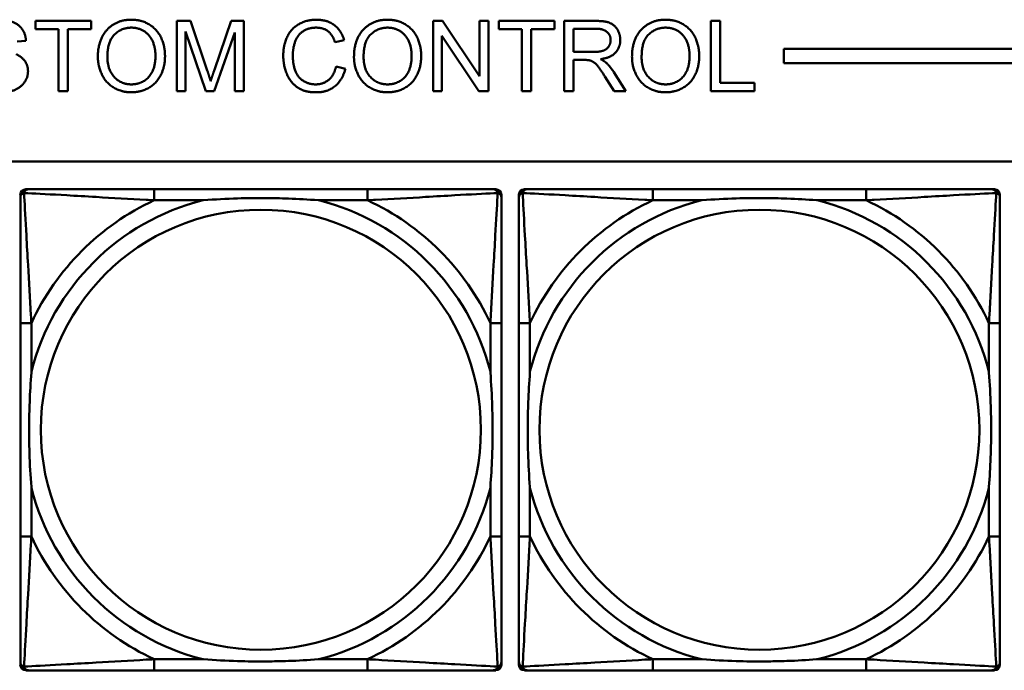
# Model space of a CAD drawing. Header units: inches. Extents: x 9.4 to 55.3, y 0.3 to 33.1.
# Tile 83 of 173: x 23.242 to 24.644, y 13.621 to 14.547. Entities that reach past the tile are written whole.
import ezdxf

# ---------------------------------------------------------------- set-up
doc = ezdxf.new("R2010")
doc.units = ezdxf.units.IN
doc.header["$MEASUREMENT"] = 0
doc.layers.add('Visible Edges(ANSI)', color=7, linetype='Continuous', lineweight=50)
doc.layers.add('Visible Tangent Edges(ANSI)', color=7, linetype='Continuous', lineweight=50)

msp = doc.modelspace()

# ---------------------------------------------------------------- linework, layer by layer
at = {"layer": 'Visible Edges(ANSI)'}
for p, q in [((23.2641, 14.5337), (23.2641, 14.5456)), ((23.2641, 14.5456), (23.3434, 14.5456)), ((23.3434, 14.5456), (23.3434, 14.5337)), ((23.4652, 14.5456), (23.4851, 14.5456)), ((23.4652, 14.4456), (23.4652, 14.5456)), ((23.4851, 14.5456), (23.5088, 14.4748)), ((23.519, 14.476), (23.543, 14.5456)), ((23.543, 14.5456), (23.5607, 14.5456)), ((23.5607, 14.5456), (23.5607, 14.4456)), ((23.8303, 14.5456), (23.8439, 14.5456)), ((23.8303, 14.4456), (23.8303, 14.5456)), ((23.8439, 14.5456), (23.8965, 14.4671)), ((23.8965, 14.4671), (23.8965, 14.5456)), ((23.8965, 14.5456), (23.9091, 14.5456)), ((23.9091, 14.5456), (23.9091, 14.4456)), ((23.9238, 14.5337), (23.9238, 14.5456)), ((23.9238, 14.5456), (24.0031, 14.5456)), ((24.0031, 14.5456), (24.0031, 14.5337)), ((24.0169, 14.5456), (24.0613, 14.5456)), ((24.0169, 14.4456), (24.0169, 14.5456)), ((24.2257, 14.5456), (24.239, 14.5456)), ((24.2257, 14.4456), (24.2257, 14.5456)), ((24.239, 14.5456), (24.239, 14.4574)), ((23.297, 14.5337), (23.2641, 14.5337)), ((23.297, 14.4456), (23.297, 14.5337)), ((23.3434, 14.5337), (23.3103, 14.5337)), ((23.3103, 14.5337), (23.3103, 14.4456)), ((23.5069, 14.4456), (23.478, 14.5307)), ((23.478, 14.5307), (23.478, 14.4456)), ((23.548, 14.5293), (23.5188, 14.4456)), ((23.548, 14.4456), (23.548, 14.5293)), ((23.9568, 14.5337), (23.9238, 14.5337)), ((23.9568, 14.4456), (23.9568, 14.5337)), ((24.0031, 14.5337), (23.97, 14.5337)), ((23.97, 14.5337), (23.97, 14.4456)), ((24.0302, 14.5014), (24.0302, 14.5345)), ((24.0302, 14.5345), (24.0618, 14.5345)), ((23.2505, 14.5174), (23.2379, 14.5164)), ((23.7037, 14.5182), (23.6907, 14.5151)), ((23.8956, 14.4456), (23.843, 14.5241)), ((23.843, 14.5241), (23.843, 14.4456)), ((24.0586, 14.5014), (24.0302, 14.5014)), ((24.3296, 14.4856), (24.3296, 14.5056)), ((24.3296, 14.5056), (31.7766, 14.5056)), ((24.0455, 14.49), (24.0302, 14.49)), ((24.0302, 14.49), (24.0302, 14.4456)), ((31.7766, 14.4856), (24.3296, 14.4856)), ((23.6921, 14.4807), (23.7054, 14.4773)), ((24.0876, 14.4728), (24.1049, 14.4456)), ((24.0884, 14.4456), (24.0751, 14.4664)), ((24.239, 14.4574), (24.2882, 14.4574)), ((24.2882, 14.4574), (24.2882, 14.4456)), ((23.3103, 14.4456), (23.297, 14.4456)), ((23.478, 14.4456), (23.4652, 14.4456)), ((23.5188, 14.4456), (23.5069, 14.4456)), ((23.5607, 14.4456), (23.548, 14.4456)), ((23.843, 14.4456), (23.8303, 14.4456)), ((23.9091, 14.4456), (23.8956, 14.4456)), ((23.97, 14.4456), (23.9568, 14.4456)), ((24.0302, 14.4456), (24.0169, 14.4456)), ((24.1049, 14.4456), (24.0884, 14.4456)), ((24.2882, 14.4456), (24.2257, 14.4456)), ((14.6826, 14.3456), (31.7766, 14.3456)), ((23.2504, 14.3059), (23.2544, 14.3059)), ((23.737, 14.3059), (23.4331, 14.3059)), ((23.9158, 14.3059), (23.9197, 14.3059)), ((23.9604, 14.3059), (23.9644, 14.3059)), ((24.447, 14.3059), (24.1431, 14.3059)), ((24.6258, 14.3059), (24.6297, 14.3059)), ((23.2426, 13.6287), (23.2426, 14.298)), ((23.9276, 14.298), (23.9276, 14.2941)), ((23.9526, 13.6287), (23.9526, 14.298)), ((24.6376, 14.298), (24.6376, 14.2941)), ((23.2426, 14.1153), (23.2426, 13.8114)), ((23.9276, 13.8114), (23.9276, 14.1153)), ((23.9526, 14.1153), (23.9526, 13.8114)), ((24.6376, 13.8114), (24.6376, 14.1153)), ((23.9276, 13.6327), (23.9276, 13.6287)), ((24.6376, 13.6327), (24.6376, 13.6287)), ((23.9197, 13.6208), (23.2504, 13.6208)), ((23.4331, 13.6208), (23.737, 13.6208)), ((24.6297, 13.6208), (23.9604, 13.6208)), ((24.1431, 13.6208), (24.447, 13.6208))]:
    msp.add_line(p, q, dxfattribs=at)
for centre, radius, start, end in [((23.2504, 14.298), 0.00787, 90, 180), ((23.2544, 14.2941), 0.0118, 90, 180), ((23.9158, 14.2941), 0.0118, 0, 90), ((23.9197, 14.298), 0.00787, 0, 90), ((23.9604, 14.298), 0.00787, 90, 180), ((23.9644, 14.2941), 0.0118, 90, 180), ((24.6258, 14.2941), 0.0118, 0, 90), ((24.6297, 14.298), 0.00787, 0, 90), ((23.2544, 13.6327), 0.0118, 180, 270), ((23.2504, 13.6287), 0.00787, 180, 270), ((23.9158, 13.6327), 0.0118, 270, 360), ((23.9197, 13.6287), 0.00787, 270, 0), ((23.9644, 13.6327), 0.0118, 180, 270), ((23.9604, 13.6287), 0.00787, 180, 270), ((24.6258, 13.6327), 0.0118, 270, 360), ((24.6297, 13.6287), 0.00787, 270, 0)]:
    msp.add_arc(centre, radius, start, end, dxfattribs=at)
for points in [[(23.2129, 14.5473), (23.224, 14.5473), (23.241, 14.5402), (23.2502, 14.5262), (23.2505, 14.5174)], [(23.353, 14.4943), (23.353, 14.5192), (23.3797, 14.5473), (23.4008, 14.5473)], [(23.4008, 14.5473), (23.4147, 14.5473), (23.4369, 14.5341), (23.4486, 14.5104), (23.4486, 14.4954)], [(23.617, 14.4963), (23.617, 14.512), (23.6289, 14.5353), (23.651, 14.5473), (23.6642, 14.5473)], [(23.6642, 14.5473), (23.6793, 14.5473), (23.6997, 14.532), (23.7037, 14.5182)], [(23.7177, 14.4943), (23.7177, 14.5192), (23.7445, 14.5473), (23.7656, 14.5473)], [(23.7656, 14.5473), (23.7795, 14.5473), (23.8017, 14.5341), (23.8134, 14.5104), (23.8134, 14.4954)], [(24.0613, 14.5456), (24.0746, 14.5456), (24.0885, 14.5402), (24.0969, 14.5265), (24.0969, 14.5183)], [(24.1136, 14.4943), (24.1136, 14.5192), (24.1404, 14.5473), (24.1615, 14.5473)], [(24.1615, 14.5473), (24.1754, 14.5473), (24.1976, 14.5341), (24.2093, 14.5104), (24.2093, 14.4954)], [(23.3666, 14.4941), (23.3666, 14.5167), (23.3869, 14.536), (23.4009, 14.536)], [(23.4009, 14.536), (23.4108, 14.536), (23.4267, 14.526), (23.435, 14.5078), (23.435, 14.4956)], [(23.6639, 14.536), (23.6524, 14.536), (23.6369, 14.5249), (23.6306, 14.5063), (23.6306, 14.4964)], [(23.6907, 14.5151), (23.6872, 14.526), (23.674, 14.536), (23.6639, 14.536)], [(23.7314, 14.4941), (23.7314, 14.5167), (23.7517, 14.536), (23.7657, 14.536)], [(23.7657, 14.536), (23.7756, 14.536), (23.7915, 14.526), (23.7998, 14.5078), (23.7998, 14.4956)], [(24.0618, 14.5345), (24.0729, 14.5345), (24.0832, 14.5254), (24.0832, 14.5183)], [(24.1273, 14.4941), (24.1273, 14.5167), (24.1475, 14.536), (24.1616, 14.536)], [(24.1616, 14.536), (24.1715, 14.536), (24.1874, 14.526), (24.1956, 14.5078), (24.1956, 14.4956)], [(24.0832, 14.5183), (24.0832, 14.5135), (24.0779, 14.5052), (24.0677, 14.5014), (24.0586, 14.5014)], [(24.0969, 14.5183), (24.0969, 14.5076), (24.0831, 14.493), (24.0687, 14.4911)], [(23.2365, 14.4982), (23.2452, 14.4942), (23.2535, 14.4818), (23.2535, 14.4738)], [(23.4008, 14.4439), (23.3866, 14.4439), (23.3644, 14.4575), (23.353, 14.4811), (23.353, 14.4943)], [(23.4007, 14.4552), (23.386, 14.4552), (23.3666, 14.4761), (23.3666, 14.4941)], [(23.435, 14.4956), (23.435, 14.4762), (23.4157, 14.4552), (23.4007, 14.4552)], [(23.4486, 14.4954), (23.4486, 14.4802), (23.4363, 14.4562), (23.4138, 14.4439), (23.4008, 14.4439)], [(23.664, 14.4439), (23.6478, 14.4439), (23.6276, 14.4571), (23.617, 14.482), (23.617, 14.4963)], [(23.6306, 14.4964), (23.6306, 14.4837), (23.6381, 14.4646), (23.6537, 14.4552), (23.6629, 14.4552)], [(23.7656, 14.4439), (23.7514, 14.4439), (23.7292, 14.4575), (23.7177, 14.4811), (23.7177, 14.4943)], [(23.7655, 14.4552), (23.7508, 14.4552), (23.7314, 14.4761), (23.7314, 14.4941)], [(23.7998, 14.4956), (23.7998, 14.4762), (23.7805, 14.4552), (23.7655, 14.4552)], [(23.8134, 14.4954), (23.8134, 14.4802), (23.8011, 14.4562), (23.7786, 14.4439), (23.7656, 14.4439)], [(24.0529, 14.4895), (24.0506, 14.49), (24.0455, 14.49)], [(24.0751, 14.4664), (24.0693, 14.4754), (24.0619, 14.4849), (24.0559, 14.4888), (24.0529, 14.4895)], [(24.0687, 14.4911), (24.0739, 14.4886), (24.0767, 14.4861)], [(24.0767, 14.4861), (24.0825, 14.4808), (24.0876, 14.4728)], [(24.1615, 14.4439), (24.1473, 14.4439), (24.1251, 14.4575), (24.1136, 14.4811), (24.1136, 14.4943)], [(24.1614, 14.4552), (24.1467, 14.4552), (24.1273, 14.4761), (24.1273, 14.4941)], [(24.1956, 14.4956), (24.1956, 14.4762), (24.1764, 14.4552), (24.1614, 14.4552)], [(24.2093, 14.4954), (24.2093, 14.4802), (24.197, 14.4562), (24.1744, 14.4439), (24.1615, 14.4439)], [(23.2535, 14.4738), (23.2535, 14.4658), (23.2443, 14.4517), (23.2272, 14.4439), (23.2165, 14.4439)], [(23.5088, 14.4748), (23.5121, 14.4648), (23.5136, 14.46)], [(23.5136, 14.46), (23.5153, 14.4654), (23.519, 14.476)], [(23.6629, 14.4552), (23.674, 14.4552), (23.6894, 14.468), (23.6921, 14.4807)], [(23.7054, 14.4773), (23.7012, 14.461), (23.6796, 14.4439), (23.664, 14.4439)]]:
    msp.add_open_spline(points, degree=2, dxfattribs=at)
for points, knots in [([(23.4331, 14.3059), (23.4295, 14.3059), (23.426, 14.3059), (23.4224, 14.3059), (23.3892, 14.3059), (23.3555, 14.3059), (23.3246, 14.3059), (23.2976, 14.3059), (23.2721, 14.3059), (23.2587, 14.3059), (23.257, 14.3059), (23.2556, 14.3059), (23.2544, 14.3059)], [0, 0, 0, 0, 0.0272471, 0.0272471, 0.0272471, 0.2790553, 0.2790553, 0.2790553, 0.4988354, 0.4988354, 0.4988354, 0.5252205, 0.5252205, 0.5252205, 0.5252205]), ([(23.9158, 14.3059), (23.9009, 14.3059), (23.8593, 14.3059), (23.8187, 14.3059), (23.7921, 14.3059), (23.7643, 14.3059), (23.737, 14.3059)], [-0.5252205, -0.5252205, -0.5252205, -0.5252205, -0.20743, -0.20743, -0.20743, 0, 0, 0, 0]), ([(24.1431, 14.3059), (24.1395, 14.3059), (24.136, 14.3059), (24.1324, 14.3059), (24.0992, 14.3059), (24.0655, 14.3059), (24.0346, 14.3059), (24.0076, 14.3059), (23.9821, 14.3059), (23.9687, 14.3059), (23.967, 14.3059), (23.9656, 14.3059), (23.9644, 14.3059)], [0, 0, 0, 0, 0.0272471, 0.0272471, 0.0272471, 0.2790553, 0.2790553, 0.2790553, 0.4988354, 0.4988354, 0.4988354, 0.5252205, 0.5252205, 0.5252205, 0.5252205]), ([(24.6258, 14.3059), (24.6109, 14.3059), (24.5693, 14.3059), (24.5287, 14.3059), (24.5021, 14.3059), (24.4743, 14.3059), (24.447, 14.3059)], [-0.5252205, -0.5252205, -0.5252205, -0.5252205, -0.20743, -0.20743, -0.20743, 0, 0, 0, 0]), ([(23.2426, 14.2941), (23.2426, 14.2792), (23.2426, 14.2376), (23.2426, 14.1969), (23.2426, 14.1704), (23.2426, 14.1425), (23.2426, 14.1153)], [-0.5252205, -0.5252205, -0.5252205, -0.5252205, -0.20743, -0.20743, -0.20743, 0, 0, 0, 0]), ([(23.5023, 14.2901), (23.5028, 14.2902), (23.5032, 14.2902), (23.5197, 14.2914), (23.5358, 14.2923), (23.5587, 14.293), (23.5654, 14.2932), (23.5746, 14.2933), (23.5771, 14.2933), (23.5812, 14.2933), (23.5828, 14.2933), (23.5859, 14.2933), (23.5874, 14.2933), (23.591, 14.2933), (23.593, 14.2933), (23.5992, 14.2932), (23.6033, 14.2932), (23.6131, 14.293), (23.6187, 14.2928), (23.6384, 14.2921), (23.6525, 14.2913), (23.667, 14.2902), (23.6674, 14.2902), (23.6678, 14.2901)], [-0.416114, -0.416114, -0.416114, -0.416114, -0.4127691, -0.4127691, -0.2896446, -0.2896446, -0.2388934, -0.2388934, -0.2201881, -0.2201881, -0.2080204, -0.2080204, -0.196499, -0.196499, -0.1809939, -0.1809939, -0.149741, -0.149741, -0.1073162, -0.1073162, 0, 0, 0.0033356, 0.0033356, 0.0033356, 0.0033356]), ([(23.9276, 14.1153), (23.9276, 14.1189), (23.9276, 14.1225), (23.9276, 14.1261), (23.9276, 14.1593), (23.9276, 14.193), (23.9276, 14.2239), (23.9276, 14.2508), (23.9276, 14.2764), (23.9276, 14.2898), (23.9276, 14.2914), (23.9276, 14.2928), (23.9276, 14.2941)], [0, 0, 0, 0, 0.0272471, 0.0272471, 0.0272471, 0.2790553, 0.2790553, 0.2790553, 0.4988354, 0.4988354, 0.4988354, 0.5252205, 0.5252205, 0.5252205, 0.5252205]), ([(23.9526, 14.2941), (23.9526, 14.2792), (23.9526, 14.2376), (23.9526, 14.1969), (23.9526, 14.1704), (23.9526, 14.1425), (23.9526, 14.1153)], [-0.5252205, -0.5252205, -0.5252205, -0.5252205, -0.20743, -0.20743, -0.20743, 0, 0, 0, 0]), ([(24.2123, 14.2901), (24.2128, 14.2902), (24.2132, 14.2902), (24.2297, 14.2914), (24.2458, 14.2923), (24.2687, 14.293), (24.2754, 14.2932), (24.2846, 14.2933), (24.2871, 14.2933), (24.2912, 14.2933), (24.2928, 14.2933), (24.2959, 14.2933), (24.2974, 14.2933), (24.301, 14.2933), (24.303, 14.2933), (24.3092, 14.2932), (24.3133, 14.2932), (24.3231, 14.293), (24.3287, 14.2928), (24.3484, 14.2921), (24.3625, 14.2913), (24.377, 14.2902), (24.3774, 14.2902), (24.3778, 14.2901)], [-0.416114, -0.416114, -0.416114, -0.416114, -0.4127691, -0.4127691, -0.2896446, -0.2896446, -0.2388934, -0.2388934, -0.2201881, -0.2201881, -0.2080204, -0.2080204, -0.196499, -0.196499, -0.1809939, -0.1809939, -0.149741, -0.149741, -0.1073162, -0.1073162, 0, 0, 0.0033356, 0.0033356, 0.0033356, 0.0033356]), ([(24.6376, 14.1153), (24.6376, 14.1189), (24.6376, 14.1225), (24.6376, 14.1261), (24.6376, 14.1593), (24.6376, 14.193), (24.6376, 14.2239), (24.6376, 14.2508), (24.6376, 14.2764), (24.6376, 14.2898), (24.6376, 14.2914), (24.6376, 14.2928), (24.6376, 14.2941)], [0, 0, 0, 0, 0.0272471, 0.0272471, 0.0272471, 0.2790553, 0.2790553, 0.2790553, 0.4988354, 0.4988354, 0.4988354, 0.5252205, 0.5252205, 0.5252205, 0.5252205]), ([(23.2583, 13.8806), (23.2583, 13.8811), (23.2583, 13.8815), (23.257, 13.898), (23.2561, 13.9141), (23.2554, 13.937), (23.2553, 13.9437), (23.2552, 13.9529), (23.2552, 13.9554), (23.2551, 13.9594), (23.2551, 13.961), (23.2551, 13.9642), (23.2551, 13.9657), (23.2552, 13.9693), (23.2552, 13.9713), (23.2552, 13.9775), (23.2553, 13.9816), (23.2555, 13.9914), (23.2557, 13.997), (23.2564, 14.0167), (23.2572, 14.0308), (23.2583, 14.0452), (23.2583, 14.0457), (23.2583, 14.0461)], [-0.416114, -0.416114, -0.416114, -0.416114, -0.4127691, -0.4127691, -0.2896446, -0.2896446, -0.2388934, -0.2388934, -0.2201881, -0.2201881, -0.2080204, -0.2080204, -0.196499, -0.196499, -0.1809939, -0.1809939, -0.149741, -0.149741, -0.1073162, -0.1073162, 0, 0, 0.0033356, 0.0033356, 0.0033356, 0.0033356]), ([(23.9119, 14.0461), (23.9119, 14.0457), (23.9119, 14.0452), (23.9132, 14.0287), (23.914, 14.0127), (23.9147, 13.9897), (23.9149, 13.983), (23.915, 13.9738), (23.915, 13.9714), (23.915, 13.9673), (23.915, 13.9657), (23.915, 13.9626), (23.915, 13.961), (23.915, 13.9575), (23.915, 13.9554), (23.9149, 13.9492), (23.9149, 13.9451), (23.9147, 13.9354), (23.9145, 13.9298), (23.9138, 13.91), (23.913, 13.896), (23.9119, 13.8815), (23.9119, 13.8811), (23.9119, 13.8806)], [-0.416114, -0.416114, -0.416114, -0.416114, -0.4127691, -0.4127691, -0.2896446, -0.2896446, -0.2388934, -0.2388934, -0.2201881, -0.2201881, -0.2080204, -0.2080204, -0.196499, -0.196499, -0.1809939, -0.1809939, -0.149741, -0.149741, -0.1073162, -0.1073162, 0, 0, 0.0033356, 0.0033356, 0.0033356, 0.0033356]), ([(23.9683, 13.8806), (23.9683, 13.8811), (23.9683, 13.8815), (23.967, 13.898), (23.9661, 13.9141), (23.9654, 13.937), (23.9653, 13.9437), (23.9652, 13.9529), (23.9652, 13.9554), (23.9651, 13.9594), (23.9651, 13.961), (23.9651, 13.9642), (23.9651, 13.9657), (23.9652, 13.9693), (23.9652, 13.9713), (23.9652, 13.9775), (23.9653, 13.9816), (23.9655, 13.9914), (23.9657, 13.997), (23.9664, 14.0167), (23.9672, 14.0308), (23.9683, 14.0452), (23.9683, 14.0457), (23.9683, 14.0461)], [-0.416114, -0.416114, -0.416114, -0.416114, -0.4127691, -0.4127691, -0.2896446, -0.2896446, -0.2388934, -0.2388934, -0.2201881, -0.2201881, -0.2080204, -0.2080204, -0.196499, -0.196499, -0.1809939, -0.1809939, -0.149741, -0.149741, -0.1073162, -0.1073162, 0, 0, 0.0033356, 0.0033356, 0.0033356, 0.0033356]), ([(24.6219, 14.0461), (24.6219, 14.0457), (24.6219, 14.0452), (24.6232, 14.0287), (24.624, 14.0127), (24.6247, 13.9897), (24.6249, 13.983), (24.625, 13.9738), (24.625, 13.9714), (24.625, 13.9673), (24.625, 13.9657), (24.625, 13.9626), (24.625, 13.961), (24.625, 13.9575), (24.625, 13.9554), (24.6249, 13.9492), (24.6249, 13.9451), (24.6247, 13.9354), (24.6245, 13.9298), (24.6238, 13.91), (24.623, 13.896), (24.6219, 13.8815), (24.6219, 13.8811), (24.6219, 13.8806)], [-0.416114, -0.416114, -0.416114, -0.416114, -0.4127691, -0.4127691, -0.2896446, -0.2896446, -0.2388934, -0.2388934, -0.2201881, -0.2201881, -0.2080204, -0.2080204, -0.196499, -0.196499, -0.1809939, -0.1809939, -0.149741, -0.149741, -0.1073162, -0.1073162, 0, 0, 0.0033356, 0.0033356, 0.0033356, 0.0033356]), ([(23.2426, 13.8114), (23.2426, 13.7842), (23.2426, 13.7563), (23.2426, 13.7298), (23.2426, 13.6891), (23.2426, 13.6475), (23.2426, 13.6327)], [3.9382945, 3.9382945, 3.9382945, 3.9382945, 4.1457245, 4.1457245, 4.1457245, 4.463515, 4.463515, 4.463515, 4.463515]), ([(23.9276, 13.6327), (23.9276, 13.6475), (23.9276, 13.6891), (23.9276, 13.7298), (23.9276, 13.7563), (23.9276, 13.7842), (23.9276, 13.8114)], [-0.5252205, -0.5252205, -0.5252205, -0.5252205, -0.20743, -0.20743, -0.20743, 0, 0, 0, 0]), ([(23.9526, 13.8114), (23.9526, 13.7842), (23.9526, 13.7563), (23.9526, 13.7298), (23.9526, 13.6891), (23.9526, 13.6475), (23.9526, 13.6327)], [3.9382945, 3.9382945, 3.9382945, 3.9382945, 4.1457245, 4.1457245, 4.1457245, 4.463515, 4.463515, 4.463515, 4.463515]), ([(24.6376, 13.6327), (24.6376, 13.6475), (24.6376, 13.6891), (24.6376, 13.7298), (24.6376, 13.7563), (24.6376, 13.7842), (24.6376, 13.8114)], [-0.5252205, -0.5252205, -0.5252205, -0.5252205, -0.20743, -0.20743, -0.20743, 0, 0, 0, 0]), ([(23.6678, 13.6366), (23.6674, 13.6366), (23.667, 13.6365), (23.6525, 13.6354), (23.6384, 13.6346), (23.6187, 13.6339), (23.6131, 13.6338), (23.6033, 13.6336), (23.5992, 13.6335), (23.593, 13.6334), (23.591, 13.6334), (23.5874, 13.6334), (23.5859, 13.6334), (23.5828, 13.6334), (23.5812, 13.6334), (23.5771, 13.6334), (23.5746, 13.6335), (23.5654, 13.6336), (23.5587, 13.6337), (23.5358, 13.6344), (23.5197, 13.6353), (23.5032, 13.6365), (23.5028, 13.6366), (23.5023, 13.6366)], [-0.4149464, -0.4149464, -0.4149464, -0.4149464, -0.41162, -0.41162, -0.3046026, -0.3046026, -0.2622958, -0.2622958, -0.23113, -0.23113, -0.215668, -0.215668, -0.2041787, -0.2041787, -0.1920448, -0.1920448, -0.1733916, -0.1733916, -0.1227817, -0.1227817, 0, 0, 0.0033356, 0.0033356, 0.0033356, 0.0033356]), ([(24.3778, 13.6366), (24.3774, 13.6366), (24.377, 13.6365), (24.3625, 13.6354), (24.3484, 13.6346), (24.3287, 13.6339), (24.3231, 13.6338), (24.3133, 13.6336), (24.3092, 13.6335), (24.303, 13.6334), (24.301, 13.6334), (24.2974, 13.6334), (24.2959, 13.6334), (24.2928, 13.6334), (24.2912, 13.6334), (24.2871, 13.6334), (24.2846, 13.6335), (24.2754, 13.6336), (24.2687, 13.6337), (24.2458, 13.6344), (24.2297, 13.6353), (24.2132, 13.6365), (24.2128, 13.6366), (24.2123, 13.6366)], [-0.4149464, -0.4149464, -0.4149464, -0.4149464, -0.41162, -0.41162, -0.3046026, -0.3046026, -0.2622958, -0.2622958, -0.23113, -0.23113, -0.215668, -0.215668, -0.2041787, -0.2041787, -0.1920448, -0.1920448, -0.1733916, -0.1733916, -0.1227817, -0.1227817, 0, 0, 0.0033356, 0.0033356, 0.0033356, 0.0033356]), ([(23.2544, 13.6208), (23.2693, 13.6208), (23.3109, 13.6208), (23.3515, 13.6208), (23.378, 13.6208), (23.4059, 13.6208), (23.4331, 13.6208)], [-0.5252205, -0.5252205, -0.5252205, -0.5252205, -0.20743, -0.20743, -0.20743, 0, 0, 0, 0]), ([(23.737, 13.6208), (23.7643, 13.6208), (23.7921, 13.6208), (23.8187, 13.6208), (23.8593, 13.6208), (23.9009, 13.6208), (23.9158, 13.6208)], [3.9382945, 3.9382945, 3.9382945, 3.9382945, 4.1457245, 4.1457245, 4.1457245, 4.463515, 4.463515, 4.463515, 4.463515]), ([(23.9644, 13.6208), (23.9793, 13.6208), (24.0209, 13.6208), (24.0615, 13.6208), (24.088, 13.6208), (24.1159, 13.6208), (24.1431, 13.6208)], [-0.5252205, -0.5252205, -0.5252205, -0.5252205, -0.20743, -0.20743, -0.20743, 0, 0, 0, 0]), ([(24.447, 13.6208), (24.4743, 13.6208), (24.5021, 13.6208), (24.5287, 13.6208), (24.5693, 13.6208), (24.6109, 13.6208), (24.6258, 13.6208)], [3.9382945, 3.9382945, 3.9382945, 3.9382945, 4.1457245, 4.1457245, 4.1457245, 4.463515, 4.463515, 4.463515, 4.463515])]:
    msp.add_open_spline(points, degree=3, knots=knots, dxfattribs=at)
at = {"layer": 'Visible Tangent Edges(ANSI)'}
for p, q in [((23.4331, 14.3059), (23.4331, 14.2901)), ((23.737, 14.3059), (23.737, 14.2901)), ((24.1431, 14.3059), (24.1431, 14.2901)), ((24.447, 14.3059), (24.447, 14.2901)), ((23.4331, 14.2901), (23.5023, 14.2901)), ((23.6678, 14.2901), (23.737, 14.2901)), ((24.1431, 14.2901), (24.2123, 14.2901)), ((24.3778, 14.2901), (24.447, 14.2901)), ((23.2583, 14.1153), (23.2426, 14.1153)), ((23.2583, 14.0461), (23.2583, 14.1153)), ((23.9276, 14.1153), (23.9119, 14.1153)), ((23.9119, 14.1153), (23.9119, 14.0461)), ((23.9683, 14.1153), (23.9526, 14.1153)), ((23.9683, 14.0461), (23.9683, 14.1153)), ((24.6376, 14.1153), (24.6219, 14.1153)), ((24.6219, 14.1153), (24.6219, 14.0461)), ((23.2583, 13.8114), (23.2583, 13.8806)), ((23.9119, 13.8806), (23.9119, 13.8114)), ((23.9683, 13.8114), (23.9683, 13.8806)), ((24.6219, 13.8806), (24.6219, 13.8114)), ((23.2583, 13.8114), (23.2426, 13.8114)), ((23.9276, 13.8114), (23.9119, 13.8114)), ((23.9683, 13.8114), (23.9526, 13.8114)), ((24.6376, 13.8114), (24.6219, 13.8114)), ((23.4331, 13.6366), (23.4331, 13.6208)), ((23.5023, 13.6366), (23.4331, 13.6366)), ((23.737, 13.6366), (23.6678, 13.6366)), ((23.737, 13.6366), (23.737, 13.6208)), ((24.1431, 13.6366), (24.1431, 13.6208)), ((24.2123, 13.6366), (24.1431, 13.6366)), ((24.447, 13.6366), (24.3778, 13.6366)), ((24.447, 13.6366), (24.447, 13.6208))]:
    msp.add_line(p, q, dxfattribs=at)
for centre in [(23.5851, 13.9634), (24.2951, 13.9634)]:
    msp.add_circle(centre, 0.3133, dxfattribs=at)
for centre, radius, start, end in [((23.5851, 13.9634), 0.3371, 104.2103, 165.7897), ((23.5851, 13.9634), 0.3604, 114.9407, 155.0593), ((23.5851, 13.9634), 0.3371, 14.2103, 75.7897), ((23.5851, 13.9634), 0.3604, 24.9407, 65.0593), ((24.2951, 13.9634), 0.3371, 104.2103, 165.7897), ((24.2951, 13.9634), 0.3604, 114.9407, 155.0593), ((24.2951, 13.9634), 0.3371, 14.2103, 75.7897), ((24.2951, 13.9634), 0.3604, 24.9407, 65.0593), ((23.5851, 13.9634), 0.3371, 194.2103, 255.7897), ((23.5851, 13.9634), 0.3371, 284.2103, 345.7897), ((24.2951, 13.9634), 0.3371, 194.2103, 255.7897), ((24.2951, 13.9634), 0.3371, 284.2103, 345.7897), ((23.5851, 13.9634), 0.3604, 204.9407, 245.0593), ((23.5851, 13.9634), 0.3604, 294.9407, 335.0593), ((24.2951, 13.9634), 0.3604, 204.9407, 245.0593), ((24.2951, 13.9634), 0.3604, 294.9407, 335.0593)]:
    msp.add_arc(centre, radius, start, end, dxfattribs=at)
for points, knots in [([(23.2479, 14.3006), (23.248, 14.3012), (23.2482, 14.3017), (23.2488, 14.3028), (23.2491, 14.3033), (23.2497, 14.304), (23.25, 14.3042), (23.2504, 14.3046), (23.2505, 14.3047), (23.2509, 14.3049), (23.2511, 14.3051), (23.2518, 14.3054), (23.2522, 14.3056), (23.2532, 14.3058), (23.2538, 14.3059), (23.2544, 14.3059)], [-0.00012419, -0.00012419, -0.00012419, -0.00012419, 0.00449537, 0.00449537, 0.00977487, 0.00977487, 0.01307456, 0.01307456, 0.0147244, 0.0147244, 0.01736415, 0.01736415, 0.02158775, 0.02158775, 0.02627331, 0.02627331, 0.02627331, 0.02627331]), ([(23.9158, 14.3059), (23.9164, 14.3059), (23.917, 14.3058), (23.9179, 14.3056), (23.9184, 14.3054), (23.919, 14.3051), (23.9193, 14.3049), (23.9197, 14.3047), (23.9198, 14.3046), (23.9202, 14.3042), (23.9204, 14.304), (23.9211, 14.3033), (23.9214, 14.3028), (23.9219, 14.3017), (23.9221, 14.3012), (23.9223, 14.3006)], [-0.02627331, -0.02627331, -0.02627331, -0.02627331, -0.02158775, -0.02158775, -0.01736415, -0.01736415, -0.0147244, -0.0147244, -0.01307456, -0.01307456, -0.00977487, -0.00977487, -0.00449537, -0.00449537, 0.00012419, 0.00012419, 0.00012419, 0.00012419]), ([(23.9579, 14.3006), (23.958, 14.3012), (23.9582, 14.3017), (23.9588, 14.3028), (23.9591, 14.3033), (23.9597, 14.304), (23.96, 14.3042), (23.9604, 14.3046), (23.9605, 14.3047), (23.9609, 14.3049), (23.9611, 14.3051), (23.9618, 14.3054), (23.9622, 14.3056), (23.9632, 14.3058), (23.9638, 14.3059), (23.9644, 14.3059)], [-0.00012419, -0.00012419, -0.00012419, -0.00012419, 0.00449537, 0.00449537, 0.00977487, 0.00977487, 0.01307456, 0.01307456, 0.0147244, 0.0147244, 0.01736415, 0.01736415, 0.02158775, 0.02158775, 0.02627331, 0.02627331, 0.02627331, 0.02627331]), ([(24.6258, 14.3059), (24.6264, 14.3059), (24.627, 14.3058), (24.6279, 14.3056), (24.6284, 14.3054), (24.629, 14.3051), (24.6293, 14.3049), (24.6297, 14.3047), (24.6298, 14.3046), (24.6302, 14.3042), (24.6304, 14.304), (24.6311, 14.3033), (24.6314, 14.3028), (24.6319, 14.3017), (24.6321, 14.3012), (24.6323, 14.3006)], [-0.02627331, -0.02627331, -0.02627331, -0.02627331, -0.02158775, -0.02158775, -0.01736415, -0.01736415, -0.0147244, -0.0147244, -0.01307456, -0.01307456, -0.00977487, -0.00977487, -0.00449537, -0.00449537, 0.00012419, 0.00012419, 0.00012419, 0.00012419]), ([(23.2426, 14.2941), (23.2426, 14.2947), (23.2426, 14.2952), (23.2429, 14.2962), (23.243, 14.2967), (23.2434, 14.2973), (23.2435, 14.2976), (23.2438, 14.2979), (23.2439, 14.2981), (23.2442, 14.2985), (23.2445, 14.2987), (23.2452, 14.2993), (23.2457, 14.2997), (23.2467, 14.3002), (23.2473, 14.3004), (23.2479, 14.3006)], [-0.02627331, -0.02627331, -0.02627331, -0.02627331, -0.02158775, -0.02158775, -0.01736415, -0.01736415, -0.0147244, -0.0147244, -0.01307456, -0.01307456, -0.00977487, -0.00977487, -0.00449537, -0.00449537, 0.00012419, 0.00012419, 0.00012419, 0.00012419]), ([(23.2583, 14.1153), (23.2581, 14.1191), (23.2579, 14.1228), (23.2564, 14.1502), (23.255, 14.1744), (23.2527, 14.2122), (23.2519, 14.2263), (23.2499, 14.2615), (23.2489, 14.2816), (23.248, 14.2971), (23.2479, 14.2989), (23.2479, 14.3006)], [0, 0, 0, 0, 0.0278591, 0.0278591, 0.201273, 0.201273, 0.3066357, 0.3066357, 0.475216, 0.475216, 0.5007189, 0.5007189, 0.5007189, 0.5007189]), ([(23.2479, 14.3006), (23.2496, 14.3005), (23.2514, 14.3004), (23.2668, 14.2996), (23.2869, 14.2985), (23.3222, 14.2965), (23.3362, 14.2957), (23.3741, 14.2935), (23.3982, 14.2921), (23.4256, 14.2905), (23.4294, 14.2903), (23.4331, 14.2901)], [-0.5007189, -0.5007189, -0.5007189, -0.5007189, -0.475216, -0.475216, -0.3066357, -0.3066357, -0.201273, -0.201273, -0.0278591, -0.0278591, 0, 0, 0, 0]), ([(23.737, 14.2901), (23.7408, 14.2903), (23.7446, 14.2905), (23.7719, 14.2921), (23.7961, 14.2935), (23.8339, 14.2957), (23.848, 14.2965), (23.8832, 14.2985), (23.9034, 14.2996), (23.9188, 14.3004), (23.9206, 14.3005), (23.9223, 14.3006)], [0, 0, 0, 0, 0.0278591, 0.0278591, 0.201273, 0.201273, 0.3066357, 0.3066357, 0.475216, 0.475216, 0.5007189, 0.5007189, 0.5007189, 0.5007189]), ([(23.9223, 14.3006), (23.9222, 14.2989), (23.9221, 14.2971), (23.9213, 14.2816), (23.9202, 14.2615), (23.9182, 14.2263), (23.9174, 14.2122), (23.9152, 14.1744), (23.9138, 14.1502), (23.9123, 14.1228), (23.9121, 14.1191), (23.9119, 14.1153)], [-0.5007189, -0.5007189, -0.5007189, -0.5007189, -0.475216, -0.475216, -0.3066357, -0.3066357, -0.201273, -0.201273, -0.0278591, -0.0278591, 0, 0, 0, 0]), ([(23.9223, 14.3006), (23.9229, 14.3004), (23.9234, 14.3002), (23.9245, 14.2997), (23.925, 14.2993), (23.9257, 14.2987), (23.9259, 14.2985), (23.9263, 14.2981), (23.9264, 14.2979), (23.9266, 14.2976), (23.9268, 14.2973), (23.9271, 14.2967), (23.9273, 14.2962), (23.9275, 14.2952), (23.9276, 14.2947), (23.9276, 14.2941)], [-0.00012419, -0.00012419, -0.00012419, -0.00012419, 0.00449537, 0.00449537, 0.00977487, 0.00977487, 0.01307456, 0.01307456, 0.0147244, 0.0147244, 0.01736415, 0.01736415, 0.02158775, 0.02158775, 0.02627331, 0.02627331, 0.02627331, 0.02627331]), ([(23.9526, 14.2941), (23.9526, 14.2947), (23.9526, 14.2952), (23.9529, 14.2962), (23.953, 14.2967), (23.9534, 14.2973), (23.9535, 14.2976), (23.9538, 14.2979), (23.9539, 14.2981), (23.9542, 14.2985), (23.9545, 14.2987), (23.9552, 14.2993), (23.9557, 14.2997), (23.9567, 14.3002), (23.9573, 14.3004), (23.9579, 14.3006)], [-0.02627331, -0.02627331, -0.02627331, -0.02627331, -0.02158775, -0.02158775, -0.01736415, -0.01736415, -0.0147244, -0.0147244, -0.01307456, -0.01307456, -0.00977487, -0.00977487, -0.00449537, -0.00449537, 0.00012419, 0.00012419, 0.00012419, 0.00012419]), ([(23.9683, 14.1153), (23.9681, 14.1191), (23.9679, 14.1228), (23.9664, 14.1502), (23.965, 14.1744), (23.9627, 14.2122), (23.9619, 14.2263), (23.9599, 14.2615), (23.9589, 14.2816), (23.958, 14.2971), (23.9579, 14.2989), (23.9579, 14.3006)], [0, 0, 0, 0, 0.0278591, 0.0278591, 0.201273, 0.201273, 0.3066357, 0.3066357, 0.475216, 0.475216, 0.5007189, 0.5007189, 0.5007189, 0.5007189]), ([(23.9579, 14.3006), (23.9596, 14.3005), (23.9614, 14.3004), (23.9768, 14.2996), (23.9969, 14.2985), (24.0322, 14.2965), (24.0462, 14.2957), (24.0841, 14.2935), (24.1082, 14.2921), (24.1356, 14.2905), (24.1394, 14.2903), (24.1431, 14.2901)], [-0.5007189, -0.5007189, -0.5007189, -0.5007189, -0.475216, -0.475216, -0.3066357, -0.3066357, -0.201273, -0.201273, -0.0278591, -0.0278591, 0, 0, 0, 0]), ([(24.447, 14.2901), (24.4508, 14.2903), (24.4546, 14.2905), (24.4819, 14.2921), (24.5061, 14.2935), (24.5439, 14.2957), (24.558, 14.2965), (24.5932, 14.2985), (24.6134, 14.2996), (24.6288, 14.3004), (24.6306, 14.3005), (24.6323, 14.3006)], [0, 0, 0, 0, 0.0278591, 0.0278591, 0.201273, 0.201273, 0.3066357, 0.3066357, 0.475216, 0.475216, 0.5007189, 0.5007189, 0.5007189, 0.5007189]), ([(24.6323, 14.3006), (24.6322, 14.2989), (24.6321, 14.2971), (24.6313, 14.2816), (24.6302, 14.2615), (24.6282, 14.2263), (24.6274, 14.2122), (24.6252, 14.1744), (24.6238, 14.1502), (24.6223, 14.1228), (24.6221, 14.1191), (24.6219, 14.1153)], [-0.5007189, -0.5007189, -0.5007189, -0.5007189, -0.475216, -0.475216, -0.3066357, -0.3066357, -0.201273, -0.201273, -0.0278591, -0.0278591, 0, 0, 0, 0]), ([(24.6323, 14.3006), (24.6329, 14.3004), (24.6334, 14.3002), (24.6345, 14.2997), (24.635, 14.2993), (24.6357, 14.2987), (24.6359, 14.2985), (24.6363, 14.2981), (24.6364, 14.2979), (24.6366, 14.2976), (24.6368, 14.2973), (24.6371, 14.2967), (24.6373, 14.2962), (24.6375, 14.2952), (24.6376, 14.2947), (24.6376, 14.2941)], [-0.00012419, -0.00012419, -0.00012419, -0.00012419, 0.00449537, 0.00449537, 0.00977487, 0.00977487, 0.01307456, 0.01307456, 0.0147244, 0.0147244, 0.01736415, 0.01736415, 0.02158775, 0.02158775, 0.02627331, 0.02627331, 0.02627331, 0.02627331]), ([(23.2479, 13.6261), (23.2479, 13.6278), (23.248, 13.6297), (23.2489, 13.6451), (23.2499, 13.6652), (23.2519, 13.7004), (23.2527, 13.7145), (23.255, 13.7523), (23.2564, 13.7765), (23.2579, 13.8039), (23.2581, 13.8077), (23.2583, 13.8114)], [-4.4390134, -4.4390134, -4.4390134, -4.4390134, -4.4135105, -4.4135105, -4.2449302, -4.2449302, -4.1395675, -4.1395675, -3.9661536, -3.9661536, -3.9382945, -3.9382945, -3.9382945, -3.9382945]), ([(23.9119, 13.8114), (23.9121, 13.8077), (23.9123, 13.8039), (23.9138, 13.7765), (23.9152, 13.7523), (23.9174, 13.7145), (23.9182, 13.7004), (23.9202, 13.6652), (23.9213, 13.6451), (23.9221, 13.6297), (23.9222, 13.6278), (23.9223, 13.6261)], [0, 0, 0, 0, 0.0278591, 0.0278591, 0.201273, 0.201273, 0.3066357, 0.3066357, 0.475216, 0.475216, 0.5007189, 0.5007189, 0.5007189, 0.5007189]), ([(23.9579, 13.6261), (23.9579, 13.6278), (23.958, 13.6297), (23.9589, 13.6451), (23.9599, 13.6652), (23.9619, 13.7004), (23.9627, 13.7145), (23.965, 13.7523), (23.9664, 13.7765), (23.9679, 13.8039), (23.9681, 13.8077), (23.9683, 13.8114)], [-4.4390134, -4.4390134, -4.4390134, -4.4390134, -4.4135105, -4.4135105, -4.2449302, -4.2449302, -4.1395675, -4.1395675, -3.9661536, -3.9661536, -3.9382945, -3.9382945, -3.9382945, -3.9382945]), ([(24.6219, 13.8114), (24.6221, 13.8077), (24.6223, 13.8039), (24.6238, 13.7765), (24.6252, 13.7523), (24.6274, 13.7145), (24.6282, 13.7004), (24.6302, 13.6652), (24.6313, 13.6451), (24.6321, 13.6297), (24.6322, 13.6278), (24.6323, 13.6261)], [0, 0, 0, 0, 0.0278591, 0.0278591, 0.201273, 0.201273, 0.3066357, 0.3066357, 0.475216, 0.475216, 0.5007189, 0.5007189, 0.5007189, 0.5007189]), ([(23.2479, 13.6261), (23.2473, 13.6263), (23.2467, 13.6265), (23.2457, 13.6271), (23.2452, 13.6274), (23.2445, 13.628), (23.2442, 13.6283), (23.2439, 13.6287), (23.2438, 13.6288), (23.2435, 13.6292), (23.2434, 13.6294), (23.243, 13.6301), (23.2429, 13.6305), (23.2426, 13.6315), (23.2426, 13.632), (23.2426, 13.6327)], [-0.00012419, -0.00012419, -0.00012419, -0.00012419, 0.00449537, 0.00449537, 0.00977487, 0.00977487, 0.01307456, 0.01307456, 0.0147244, 0.0147244, 0.01736415, 0.01736415, 0.02158775, 0.02158775, 0.02627331, 0.02627331, 0.02627331, 0.02627331]), ([(23.4331, 13.6366), (23.4294, 13.6364), (23.4256, 13.6362), (23.3982, 13.6347), (23.3741, 13.6332), (23.3362, 13.631), (23.3222, 13.6302), (23.2869, 13.6282), (23.2668, 13.6271), (23.2514, 13.6263), (23.2496, 13.6262), (23.2479, 13.6261)], [0, 0, 0, 0, 0.0278591, 0.0278591, 0.201273, 0.201273, 0.3066357, 0.3066357, 0.475216, 0.475216, 0.5007189, 0.5007189, 0.5007189, 0.5007189]), ([(23.9223, 13.6261), (23.9206, 13.6262), (23.9188, 13.6263), (23.9034, 13.6271), (23.8832, 13.6282), (23.848, 13.6302), (23.8339, 13.631), (23.7961, 13.6332), (23.7719, 13.6347), (23.7446, 13.6362), (23.7408, 13.6364), (23.737, 13.6366)], [-4.4390134, -4.4390134, -4.4390134, -4.4390134, -4.4135105, -4.4135105, -4.2449302, -4.2449302, -4.1395675, -4.1395675, -3.9661536, -3.9661536, -3.9382945, -3.9382945, -3.9382945, -3.9382945]), ([(23.9276, 13.6327), (23.9276, 13.632), (23.9275, 13.6315), (23.9273, 13.6305), (23.9271, 13.6301), (23.9268, 13.6294), (23.9266, 13.6292), (23.9264, 13.6288), (23.9263, 13.6287), (23.9259, 13.6283), (23.9257, 13.628), (23.925, 13.6274), (23.9245, 13.6271), (23.9234, 13.6265), (23.9229, 13.6263), (23.9223, 13.6261)], [-0.02627331, -0.02627331, -0.02627331, -0.02627331, -0.02158775, -0.02158775, -0.01736415, -0.01736415, -0.0147244, -0.0147244, -0.01307456, -0.01307456, -0.00977487, -0.00977487, -0.00449537, -0.00449537, 0.00012419, 0.00012419, 0.00012419, 0.00012419]), ([(23.9579, 13.6261), (23.9573, 13.6263), (23.9567, 13.6265), (23.9557, 13.6271), (23.9552, 13.6274), (23.9545, 13.628), (23.9542, 13.6283), (23.9539, 13.6287), (23.9538, 13.6288), (23.9535, 13.6292), (23.9534, 13.6294), (23.953, 13.6301), (23.9529, 13.6305), (23.9526, 13.6315), (23.9526, 13.632), (23.9526, 13.6327)], [-0.00012419, -0.00012419, -0.00012419, -0.00012419, 0.00449537, 0.00449537, 0.00977487, 0.00977487, 0.01307456, 0.01307456, 0.0147244, 0.0147244, 0.01736415, 0.01736415, 0.02158775, 0.02158775, 0.02627331, 0.02627331, 0.02627331, 0.02627331]), ([(24.1431, 13.6366), (24.1394, 13.6364), (24.1356, 13.6362), (24.1082, 13.6347), (24.0841, 13.6332), (24.0462, 13.631), (24.0322, 13.6302), (23.9969, 13.6282), (23.9768, 13.6271), (23.9614, 13.6263), (23.9596, 13.6262), (23.9579, 13.6261)], [0, 0, 0, 0, 0.0278591, 0.0278591, 0.201273, 0.201273, 0.3066357, 0.3066357, 0.475216, 0.475216, 0.5007189, 0.5007189, 0.5007189, 0.5007189]), ([(24.6323, 13.6261), (24.6306, 13.6262), (24.6288, 13.6263), (24.6134, 13.6271), (24.5932, 13.6282), (24.558, 13.6302), (24.5439, 13.631), (24.5061, 13.6332), (24.4819, 13.6347), (24.4546, 13.6362), (24.4508, 13.6364), (24.447, 13.6366)], [-4.4390134, -4.4390134, -4.4390134, -4.4390134, -4.4135105, -4.4135105, -4.2449302, -4.2449302, -4.1395675, -4.1395675, -3.9661536, -3.9661536, -3.9382945, -3.9382945, -3.9382945, -3.9382945]), ([(24.6376, 13.6327), (24.6376, 13.632), (24.6375, 13.6315), (24.6373, 13.6305), (24.6371, 13.6301), (24.6368, 13.6294), (24.6366, 13.6292), (24.6364, 13.6288), (24.6363, 13.6287), (24.6359, 13.6283), (24.6357, 13.628), (24.635, 13.6274), (24.6345, 13.6271), (24.6334, 13.6265), (24.6329, 13.6263), (24.6323, 13.6261)], [-0.02627331, -0.02627331, -0.02627331, -0.02627331, -0.02158775, -0.02158775, -0.01736415, -0.01736415, -0.0147244, -0.0147244, -0.01307456, -0.01307456, -0.00977487, -0.00977487, -0.00449537, -0.00449537, 0.00012419, 0.00012419, 0.00012419, 0.00012419]), ([(23.2544, 13.6208), (23.2538, 13.6208), (23.2532, 13.6209), (23.2522, 13.6212), (23.2518, 13.6213), (23.2511, 13.6217), (23.2509, 13.6218), (23.2505, 13.6221), (23.2504, 13.6222), (23.25, 13.6225), (23.2497, 13.6228), (23.2491, 13.6235), (23.2488, 13.624), (23.2482, 13.625), (23.248, 13.6255), (23.2479, 13.6261)], [-0.02627331, -0.02627331, -0.02627331, -0.02627331, -0.02158775, -0.02158775, -0.01736415, -0.01736415, -0.0147244, -0.0147244, -0.01307456, -0.01307456, -0.00977487, -0.00977487, -0.00449537, -0.00449537, 0.00012419, 0.00012419, 0.00012419, 0.00012419]), ([(23.9223, 13.6261), (23.9221, 13.6255), (23.9219, 13.625), (23.9214, 13.624), (23.9211, 13.6235), (23.9204, 13.6228), (23.9202, 13.6225), (23.9198, 13.6222), (23.9197, 13.6221), (23.9193, 13.6218), (23.919, 13.6217), (23.9184, 13.6213), (23.9179, 13.6212), (23.917, 13.6209), (23.9164, 13.6208), (23.9158, 13.6208)], [-0.00012419, -0.00012419, -0.00012419, -0.00012419, 0.00449537, 0.00449537, 0.00977487, 0.00977487, 0.01307456, 0.01307456, 0.0147244, 0.0147244, 0.01736415, 0.01736415, 0.02158775, 0.02158775, 0.02627331, 0.02627331, 0.02627331, 0.02627331]), ([(23.9644, 13.6208), (23.9638, 13.6208), (23.9632, 13.6209), (23.9622, 13.6212), (23.9618, 13.6213), (23.9611, 13.6217), (23.9609, 13.6218), (23.9605, 13.6221), (23.9604, 13.6222), (23.96, 13.6225), (23.9597, 13.6228), (23.9591, 13.6235), (23.9588, 13.624), (23.9582, 13.625), (23.958, 13.6255), (23.9579, 13.6261)], [-0.02627331, -0.02627331, -0.02627331, -0.02627331, -0.02158775, -0.02158775, -0.01736415, -0.01736415, -0.0147244, -0.0147244, -0.01307456, -0.01307456, -0.00977487, -0.00977487, -0.00449537, -0.00449537, 0.00012419, 0.00012419, 0.00012419, 0.00012419]), ([(24.6323, 13.6261), (24.6321, 13.6255), (24.6319, 13.625), (24.6314, 13.624), (24.6311, 13.6235), (24.6304, 13.6228), (24.6302, 13.6225), (24.6298, 13.6222), (24.6297, 13.6221), (24.6293, 13.6218), (24.629, 13.6217), (24.6284, 13.6213), (24.6279, 13.6212), (24.627, 13.6209), (24.6264, 13.6208), (24.6258, 13.6208)], [-0.00012419, -0.00012419, -0.00012419, -0.00012419, 0.00449537, 0.00449537, 0.00977487, 0.00977487, 0.01307456, 0.01307456, 0.0147244, 0.0147244, 0.01736415, 0.01736415, 0.02158775, 0.02158775, 0.02627331, 0.02627331, 0.02627331, 0.02627331])]:
    msp.add_open_spline(points, degree=3, knots=knots, dxfattribs=at)

doc.saveas('drawing.dxf')
